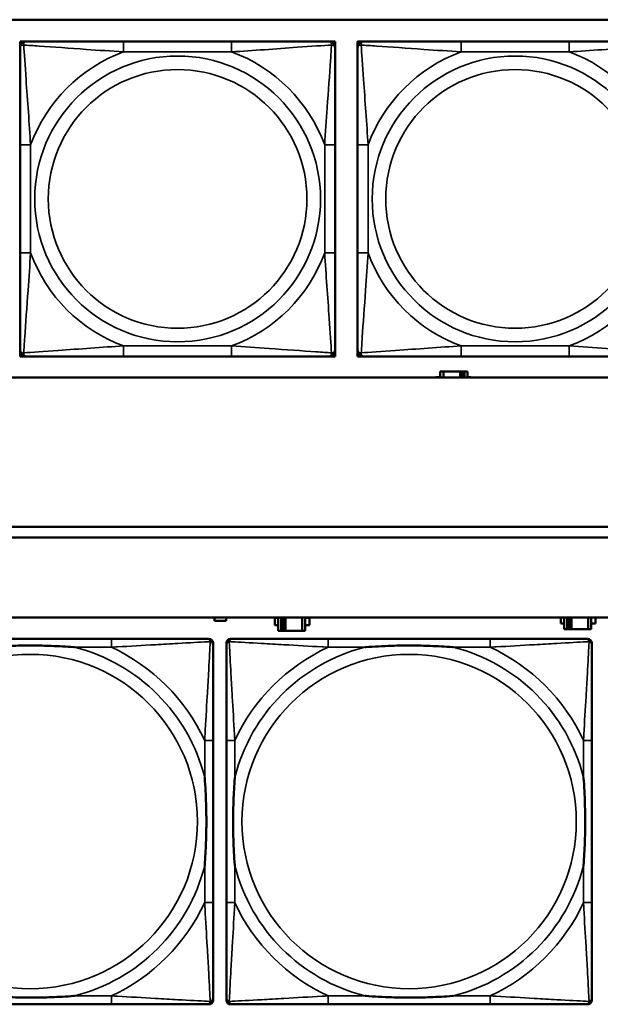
# Model space of a CAD drawing. Header units: inches. Extents: x 0.2 to 58.8, y 1.7 to 68.8.
# Tile 58 of 256: x 25.5 to 26.5, y 46.6 to 48.4. Entities that reach past the tile are written whole.
import ezdxf

# ---------------------------------------------------------------- set-up
doc = ezdxf.new("R2010")
doc.units = ezdxf.units.IN
doc.header["$MEASUREMENT"] = 0
doc.layers.add('Visible (ANSI)', color=7, linetype='Continuous', lineweight=50)
doc.layers.add('Visible Narrow (ANSI)', color=7, linetype='Continuous', lineweight=35)

msp = doc.modelspace()

# ---------------------------------------------------------------- linework, layer by layer
at = {"layer": 'Visible (ANSI)'}
for p, q in [((22.2594, 48.4366), (27.3578, 48.4366)), ((25.4622, 48.396), (25.4681, 48.396)), ((25.4622, 48.3901), (25.4622, 48.396)), ((25.4622, 48.3842), (25.4622, 48.3901)), ((25.4681, 48.396), (25.474, 48.396)), ((25.8586, 48.396), (25.6563, 48.396)), ((26.0409, 48.396), (26.0468, 48.396)), ((26.0468, 48.396), (26.0527, 48.396)), ((26.0527, 48.396), (26.0527, 48.3901)), ((26.0527, 48.3901), (26.0527, 48.3842)), ((26.0947, 48.396), (26.1007, 48.396)), ((26.0947, 48.3901), (26.0947, 48.396)), ((26.0947, 48.3842), (26.0947, 48.3901)), ((26.1007, 48.396), (26.1066, 48.396)), ((26.4912, 48.396), (26.2889, 48.396)), ((25.4622, 48.2018), (25.4622, 47.9995)), ((26.0527, 47.9995), (26.0527, 48.2018)), ((26.0947, 48.2018), (26.0947, 47.9995)), ((25.4622, 47.8113), (25.4622, 47.8172)), ((26.0527, 47.8172), (26.0527, 47.8113)), ((26.0947, 47.8113), (26.0947, 47.8172)), ((25.4622, 47.8054), (25.4622, 47.8113)), ((25.4681, 47.8054), (25.4622, 47.8054)), ((25.474, 47.8054), (25.4681, 47.8054)), ((25.6563, 47.8054), (25.8586, 47.8054)), ((26.0468, 47.8054), (26.0409, 47.8054)), ((26.0527, 47.8054), (26.0468, 47.8054)), ((26.0527, 47.8113), (26.0527, 47.8054)), ((26.0947, 47.8054), (26.0947, 47.8113)), ((26.1007, 47.8054), (26.0947, 47.8054)), ((26.1066, 47.8054), (26.1007, 47.8054)), ((26.2889, 47.8054), (26.4912, 47.8054)), ((27.3578, 47.766), (22.2594, 47.766)), ((26.2417, 47.766), (26.2417, 47.7668)), ((26.2417, 47.7668), (26.2498, 47.7668)), ((26.2557, 47.7773), (26.2498, 47.7773)), ((26.2498, 47.7773), (26.2498, 47.766)), ((26.2557, 47.7773), (26.287, 47.7773)), ((26.2557, 47.766), (26.2557, 47.7773)), ((26.287, 47.766), (26.287, 47.7773)), ((26.287, 47.7773), (26.291, 47.7773)), ((26.291, 47.7773), (26.291, 47.766)), ((26.291, 47.7773), (26.295, 47.7773)), ((26.3008, 47.7773), (26.295, 47.7773)), ((26.295, 47.7773), (26.295, 47.766)), ((26.3008, 47.766), (26.3008, 47.7773)), ((26.3008, 47.7668), (26.3073, 47.7668)), ((26.3073, 47.7668), (26.3073, 47.766)), ((22.2594, 47.4863), (29.6465, 47.4863)), ((29.6465, 47.4663), (22.2594, 47.4663)), ((22.2594, 47.3163), (39.3535, 47.3163)), ((25.8263, 47.3098), (25.8263, 47.3163)), ((25.8483, 47.3098), (25.8263, 47.3098)), ((25.8483, 47.3163), (25.8483, 47.3098)), ((25.9394, 47.3018), (25.9394, 47.3158)), ((25.9394, 47.3158), (25.9458, 47.3158)), ((25.9458, 47.3018), (25.9394, 47.3018)), ((25.9458, 47.3163), (25.9458, 47.2913)), ((25.9517, 47.2913), (25.9517, 47.3163)), ((25.9556, 47.2913), (25.9556, 47.3163)), ((25.9597, 47.3163), (25.9597, 47.2913)), ((25.991, 47.3163), (25.991, 47.2913)), ((25.9968, 47.2913), (25.9968, 47.3163)), ((25.9968, 47.3158), (26.0049, 47.3158)), ((26.0049, 47.3018), (25.9968, 47.3018)), ((26.0049, 47.3158), (26.0049, 47.3018)), ((26.4754, 47.3048), (26.4754, 47.3163)), ((26.4818, 47.3048), (26.4754, 47.3048)), ((26.4818, 47.3163), (26.4818, 47.2943)), ((26.4877, 47.2943), (26.4877, 47.3163)), ((26.4916, 47.2943), (26.4916, 47.3163)), ((26.4957, 47.3163), (26.4957, 47.2943)), ((26.527, 47.3163), (26.527, 47.2943)), ((26.5328, 47.2943), (26.5328, 47.3163)), ((26.5409, 47.3048), (26.5328, 47.3048)), ((26.5409, 47.3163), (26.5409, 47.3048)), ((25.9458, 47.2913), (25.9517, 47.2913)), ((25.9556, 47.2913), (25.9517, 47.2913)), ((25.9597, 47.2913), (25.9556, 47.2913)), ((25.991, 47.2913), (25.9597, 47.2913)), ((25.991, 47.2913), (25.9968, 47.2913)), ((26.4818, 47.2943), (26.4877, 47.2943)), ((26.4916, 47.2943), (26.4877, 47.2943)), ((26.4957, 47.2943), (26.4916, 47.2943)), ((26.527, 47.2943), (26.4957, 47.2943)), ((26.527, 47.2943), (26.5328, 47.2943)), ((25.6334, 47.2762), (25.3294, 47.2762)), ((25.8121, 47.2762), (25.816, 47.2762)), ((25.8239, 47.2683), (25.8239, 47.2644)), ((25.8489, 46.599), (25.8489, 47.2683)), ((25.8568, 47.2762), (25.8607, 47.2762)), ((26.3434, 47.2762), (26.0394, 47.2762)), ((26.5221, 47.2762), (26.526, 47.2762)), ((26.5339, 47.2683), (26.5339, 47.2644)), ((25.8239, 46.7817), (25.8239, 47.0857)), ((25.8489, 47.0857), (25.8489, 46.7817)), ((26.5339, 46.7817), (26.5339, 47.0857)), ((25.8239, 46.603), (25.8239, 46.599)), ((26.5339, 46.603), (26.5339, 46.599)), ((25.816, 46.5912), (25.1468, 46.5912)), ((25.3294, 46.5912), (25.6334, 46.5912)), ((26.526, 46.5912), (25.8568, 46.5912)), ((26.0394, 46.5912), (26.3434, 46.5912))]:
    msp.add_line(p, q, dxfattribs=at)
for centre, radius, start, end in [((25.4681, 48.3901), 0.00591, 90, 180), ((25.474, 48.3842), 0.0118, 90, 180), ((26.0409, 48.3842), 0.0118, 0, 90), ((26.0468, 48.3901), 0.00591, 0, 90), ((26.1007, 48.3901), 0.00591, 90, 180), ((26.1066, 48.3842), 0.0118, 90, 180), ((25.474, 47.8172), 0.0118, 180, 270), ((26.0409, 47.8172), 0.0118, 270, 0), ((26.1066, 47.8172), 0.0118, 180, 270), ((25.4681, 47.8113), 0.00591, 180, 270), ((26.0468, 47.8113), 0.00591, 270, 0), ((26.1007, 47.8113), 0.00591, 180, 270), ((25.8121, 47.2644), 0.0118, 0, 90), ((25.816, 47.2683), 0.00787, 0, 90), ((25.8607, 47.2644), 0.0118, 90, 180), ((25.8568, 47.2683), 0.00787, 90, 180), ((26.5221, 47.2644), 0.0118, 0, 90), ((26.526, 47.2683), 0.00787, 0, 90), ((25.8121, 46.603), 0.0118, 270, 360), ((25.816, 46.599), 0.00787, 270, 0), ((25.8607, 46.603), 0.0118, 180, 270), ((25.8568, 46.599), 0.00787, 180, 270), ((26.5221, 46.603), 0.0118, 270, 360), ((26.526, 46.599), 0.00787, 270, 0)]:
    msp.add_arc(centre, radius, start, end, dxfattribs=at)
for points, knots in [([(25.6563, 48.396), (25.6327, 48.396), (25.6087, 48.396), (25.5853, 48.396), (25.5546, 48.396), (25.5238, 48.396), (25.5005, 48.396), (25.4885, 48.396), (25.4789, 48.396), (25.474, 48.396)], [0.2569537, 0.2569537, 0.2569537, 0.2569537, 0.4371919, 0.4371919, 0.4371919, 0.6739428, 0.6739428, 0.6739428, 0.7963818, 0.7963818, 0.7963818, 0.7963818]), ([(26.0409, 48.396), (26.0352, 48.396), (26.0227, 48.396), (26.0075, 48.396), (25.9841, 48.396), (25.9549, 48.396), (25.9259, 48.396), (25.9037, 48.396), (25.881, 48.396), (25.8586, 48.396)], [-0.7968224, -0.7968224, -0.7968224, -0.7968224, -0.6514613, -0.6514613, -0.6514613, -0.427691, -0.427691, -0.427691, -0.2569517, -0.2569517, -0.2569517, -0.2569517]), ([(26.2889, 48.396), (26.2652, 48.396), (26.2412, 48.396), (26.2179, 48.396), (26.1872, 48.396), (26.1563, 48.396), (26.1331, 48.396), (26.121, 48.396), (26.1114, 48.396), (26.1066, 48.396)], [0.2569537, 0.2569537, 0.2569537, 0.2569537, 0.4371919, 0.4371919, 0.4371919, 0.6739428, 0.6739428, 0.6739428, 0.7963818, 0.7963818, 0.7963818, 0.7963818]), ([(26.6735, 48.396), (26.6678, 48.396), (26.6553, 48.396), (26.64, 48.396), (26.6166, 48.396), (26.5875, 48.396), (26.5584, 48.396), (26.5362, 48.396), (26.5136, 48.396), (26.4912, 48.396)], [-0.7968224, -0.7968224, -0.7968224, -0.7968224, -0.6514613, -0.6514613, -0.6514613, -0.427691, -0.427691, -0.427691, -0.2569517, -0.2569517, -0.2569517, -0.2569517]), ([(25.4622, 48.3842), (25.4622, 48.3784), (25.4622, 48.3659), (25.4622, 48.3507), (25.4622, 48.3273), (25.4622, 48.2982), (25.4622, 48.2691), (25.4622, 48.2469), (25.4622, 48.2243), (25.4622, 48.2018)], [-0.7968224, -0.7968224, -0.7968224, -0.7968224, -0.6514613, -0.6514613, -0.6514613, -0.427691, -0.427691, -0.427691, -0.2569517, -0.2569517, -0.2569517, -0.2569517]), ([(26.0527, 48.2018), (26.0527, 48.2255), (26.0527, 48.2495), (26.0527, 48.2729), (26.0527, 48.3035), (26.0527, 48.3344), (26.0527, 48.3577), (26.0527, 48.3697), (26.0527, 48.3793), (26.0527, 48.3842)], [0.2569537, 0.2569537, 0.2569537, 0.2569537, 0.4371919, 0.4371919, 0.4371919, 0.6739428, 0.6739428, 0.6739428, 0.7963818, 0.7963818, 0.7963818, 0.7963818]), ([(26.0947, 48.3842), (26.0947, 48.3784), (26.0947, 48.3659), (26.0947, 48.3507), (26.0947, 48.3273), (26.0947, 48.2982), (26.0947, 48.2691), (26.0947, 48.2469), (26.0947, 48.2243), (26.0947, 48.2018)], [-0.7968224, -0.7968224, -0.7968224, -0.7968224, -0.6514613, -0.6514613, -0.6514613, -0.427691, -0.427691, -0.427691, -0.2569517, -0.2569517, -0.2569517, -0.2569517]), ([(25.4622, 47.9995), (25.4622, 47.9759), (25.4622, 47.9519), (25.4622, 47.9285), (25.4622, 47.8978), (25.4622, 47.867), (25.4622, 47.8437), (25.4622, 47.8317), (25.4622, 47.8221), (25.4622, 47.8172)], [0.2569537, 0.2569537, 0.2569537, 0.2569537, 0.4371919, 0.4371919, 0.4371919, 0.6739428, 0.6739428, 0.6739428, 0.7963818, 0.7963818, 0.7963818, 0.7963818]), ([(26.0527, 47.8172), (26.0527, 47.823), (26.0527, 47.8355), (26.0527, 47.8507), (26.0527, 47.8741), (26.0527, 47.9032), (26.0527, 47.9323), (26.0527, 47.9545), (26.0527, 47.9771), (26.0527, 47.9995)], [-0.7968224, -0.7968224, -0.7968224, -0.7968224, -0.6514613, -0.6514613, -0.6514613, -0.427691, -0.427691, -0.427691, -0.2569517, -0.2569517, -0.2569517, -0.2569517]), ([(26.0947, 47.9995), (26.0947, 47.9759), (26.0947, 47.9519), (26.0947, 47.9285), (26.0947, 47.8978), (26.0947, 47.867), (26.0947, 47.8437), (26.0947, 47.8317), (26.0947, 47.8221), (26.0947, 47.8172)], [0.2569537, 0.2569537, 0.2569537, 0.2569537, 0.4371919, 0.4371919, 0.4371919, 0.6739428, 0.6739428, 0.6739428, 0.7963818, 0.7963818, 0.7963818, 0.7963818]), ([(25.474, 47.8054), (25.4797, 47.8054), (25.4922, 47.8054), (25.5074, 47.8054), (25.5309, 47.8054), (25.56, 47.8054), (25.5891, 47.8054), (25.6113, 47.8054), (25.6339, 47.8054), (25.6563, 47.8054)], [-0.7968224, -0.7968224, -0.7968224, -0.7968224, -0.6514613, -0.6514613, -0.6514613, -0.427691, -0.427691, -0.427691, -0.2569517, -0.2569517, -0.2569517, -0.2569517]), ([(25.8586, 47.8054), (25.8823, 47.8054), (25.9063, 47.8054), (25.9296, 47.8054), (25.9603, 47.8054), (25.9912, 47.8054), (26.0144, 47.8054), (26.0265, 47.8054), (26.0361, 47.8054), (26.0409, 47.8054)], [0.2569537, 0.2569537, 0.2569537, 0.2569537, 0.4371919, 0.4371919, 0.4371919, 0.6739428, 0.6739428, 0.6739428, 0.7963818, 0.7963818, 0.7963818, 0.7963818]), ([(26.1066, 47.8054), (26.1123, 47.8054), (26.1248, 47.8054), (26.14, 47.8054), (26.1634, 47.8054), (26.1925, 47.8054), (26.2216, 47.8054), (26.2438, 47.8054), (26.2665, 47.8054), (26.2889, 47.8054)], [-0.7968224, -0.7968224, -0.7968224, -0.7968224, -0.6514613, -0.6514613, -0.6514613, -0.427691, -0.427691, -0.427691, -0.2569517, -0.2569517, -0.2569517, -0.2569517]), ([(26.4912, 47.8054), (26.5148, 47.8054), (26.5388, 47.8054), (26.5622, 47.8054), (26.5929, 47.8054), (26.6237, 47.8054), (26.647, 47.8054), (26.659, 47.8054), (26.6686, 47.8054), (26.6735, 47.8054)], [0.2569537, 0.2569537, 0.2569537, 0.2569537, 0.4371919, 0.4371919, 0.4371919, 0.6739428, 0.6739428, 0.6739428, 0.7963818, 0.7963818, 0.7963818, 0.7963818]), ([(25.3987, 47.2605), (25.3991, 47.2605), (25.3995, 47.2605), (25.416, 47.2618), (25.4321, 47.2626), (25.4551, 47.2633), (25.4617, 47.2635), (25.4709, 47.2636), (25.4734, 47.2636), (25.4775, 47.2636), (25.4791, 47.2636), (25.4822, 47.2636), (25.4837, 47.2636), (25.4873, 47.2636), (25.4894, 47.2636), (25.4955, 47.2636), (25.4997, 47.2635), (25.5094, 47.2633), (25.515, 47.2631), (25.5348, 47.2624), (25.5488, 47.2616), (25.5633, 47.2605), (25.5637, 47.2605), (25.5642, 47.2605)], [-0.416114, -0.416114, -0.416114, -0.416114, -0.4127691, -0.4127691, -0.2896446, -0.2896446, -0.2388934, -0.2388934, -0.2201881, -0.2201881, -0.2080204, -0.2080204, -0.196499, -0.196499, -0.1809939, -0.1809939, -0.149741, -0.149741, -0.1073162, -0.1073162, 0, 0, 0.0033356, 0.0033356, 0.0033356, 0.0033356]), ([(25.8121, 47.2762), (25.7972, 47.2762), (25.7556, 47.2762), (25.715, 47.2762), (25.6884, 47.2762), (25.6606, 47.2762), (25.6334, 47.2762)], [-0.5252205, -0.5252205, -0.5252205, -0.5252205, -0.20743, -0.20743, -0.20743, 0, 0, 0, 0]), ([(25.8239, 47.0857), (25.8239, 47.0892), (25.8239, 47.0928), (25.8239, 47.0964), (25.8239, 47.1296), (25.8239, 47.1633), (25.8239, 47.1942), (25.8239, 47.2211), (25.8239, 47.2467), (25.8239, 47.2601), (25.8239, 47.2617), (25.8239, 47.2632), (25.8239, 47.2644)], [0, 0, 0, 0, 0.0272471, 0.0272471, 0.0272471, 0.2790553, 0.2790553, 0.2790553, 0.4988354, 0.4988354, 0.4988354, 0.5252205, 0.5252205, 0.5252205, 0.5252205]), ([(25.8489, 47.2644), (25.8489, 47.2495), (25.8489, 47.2079), (25.8489, 47.1673), (25.8489, 47.1407), (25.8489, 47.1129), (25.8489, 47.0857)], [-0.5252205, -0.5252205, -0.5252205, -0.5252205, -0.20743, -0.20743, -0.20743, 0, 0, 0, 0]), ([(26.0394, 47.2762), (26.0359, 47.2762), (26.0323, 47.2762), (26.0287, 47.2762), (25.9955, 47.2762), (25.9618, 47.2762), (25.9309, 47.2762), (25.904, 47.2762), (25.8784, 47.2762), (25.865, 47.2762), (25.8634, 47.2762), (25.8619, 47.2762), (25.8607, 47.2762)], [0, 0, 0, 0, 0.0272471, 0.0272471, 0.0272471, 0.2790553, 0.2790553, 0.2790553, 0.4988354, 0.4988354, 0.4988354, 0.5252205, 0.5252205, 0.5252205, 0.5252205]), ([(26.1087, 47.2605), (26.1091, 47.2605), (26.1095, 47.2605), (26.126, 47.2618), (26.1421, 47.2626), (26.1651, 47.2633), (26.1717, 47.2635), (26.1809, 47.2636), (26.1834, 47.2636), (26.1875, 47.2636), (26.1891, 47.2636), (26.1922, 47.2636), (26.1937, 47.2636), (26.1973, 47.2636), (26.1994, 47.2636), (26.2055, 47.2636), (26.2097, 47.2635), (26.2194, 47.2633), (26.225, 47.2631), (26.2448, 47.2624), (26.2588, 47.2616), (26.2733, 47.2605), (26.2737, 47.2605), (26.2742, 47.2605)], [-0.416114, -0.416114, -0.416114, -0.416114, -0.4127691, -0.4127691, -0.2896446, -0.2896446, -0.2388934, -0.2388934, -0.2201881, -0.2201881, -0.2080204, -0.2080204, -0.196499, -0.196499, -0.1809939, -0.1809939, -0.149741, -0.149741, -0.1073162, -0.1073162, 0, 0, 0.0033356, 0.0033356, 0.0033356, 0.0033356]), ([(26.5221, 47.2762), (26.5072, 47.2762), (26.4656, 47.2762), (26.425, 47.2762), (26.3984, 47.2762), (26.3706, 47.2762), (26.3434, 47.2762)], [-0.5252205, -0.5252205, -0.5252205, -0.5252205, -0.20743, -0.20743, -0.20743, 0, 0, 0, 0]), ([(26.5339, 47.0857), (26.5339, 47.0892), (26.5339, 47.0928), (26.5339, 47.0964), (26.5339, 47.1296), (26.5339, 47.1633), (26.5339, 47.1942), (26.5339, 47.2211), (26.5339, 47.2467), (26.5339, 47.2601), (26.5339, 47.2617), (26.5339, 47.2632), (26.5339, 47.2644)], [0, 0, 0, 0, 0.0272471, 0.0272471, 0.0272471, 0.2790553, 0.2790553, 0.2790553, 0.4988354, 0.4988354, 0.4988354, 0.5252205, 0.5252205, 0.5252205, 0.5252205]), ([(25.8082, 47.0164), (25.8082, 47.016), (25.8082, 47.0156), (25.8095, 46.9991), (25.8103, 46.983), (25.811, 46.9601), (25.8112, 46.9534), (25.8113, 46.9442), (25.8113, 46.9417), (25.8113, 46.9376), (25.8113, 46.936), (25.8113, 46.9329), (25.8113, 46.9314), (25.8113, 46.9278), (25.8113, 46.9257), (25.8113, 46.9196), (25.8112, 46.9154), (25.811, 46.9057), (25.8108, 46.9001), (25.8101, 46.8803), (25.8093, 46.8663), (25.8082, 46.8518), (25.8082, 46.8514), (25.8082, 46.851)], [-0.416114, -0.416114, -0.416114, -0.416114, -0.4127691, -0.4127691, -0.2896446, -0.2896446, -0.2388934, -0.2388934, -0.2201881, -0.2201881, -0.2080204, -0.2080204, -0.196499, -0.196499, -0.1809939, -0.1809939, -0.149741, -0.149741, -0.1073162, -0.1073162, 0, 0, 0.0033356, 0.0033356, 0.0033356, 0.0033356]), ([(25.8646, 46.851), (25.8646, 46.8514), (25.8646, 46.8518), (25.8633, 46.8683), (25.8625, 46.8844), (25.8618, 46.9073), (25.8616, 46.914), (25.8615, 46.9232), (25.8615, 46.9257), (25.8615, 46.9298), (25.8615, 46.9314), (25.8615, 46.9345), (25.8615, 46.936), (25.8615, 46.9396), (25.8615, 46.9416), (25.8615, 46.9478), (25.8616, 46.952), (25.8618, 46.9617), (25.862, 46.9673), (25.8627, 46.9871), (25.8635, 47.0011), (25.8646, 47.0156), (25.8646, 47.016), (25.8646, 47.0164)], [-0.416114, -0.416114, -0.416114, -0.416114, -0.4127691, -0.4127691, -0.2896446, -0.2896446, -0.2388934, -0.2388934, -0.2201881, -0.2201881, -0.2080204, -0.2080204, -0.196499, -0.196499, -0.1809939, -0.1809939, -0.149741, -0.149741, -0.1073162, -0.1073162, 0, 0, 0.0033356, 0.0033356, 0.0033356, 0.0033356]), ([(26.5182, 47.0164), (26.5182, 47.016), (26.5182, 47.0156), (26.5195, 46.9991), (26.5203, 46.983), (26.521, 46.9601), (26.5212, 46.9534), (26.5213, 46.9442), (26.5213, 46.9417), (26.5213, 46.9376), (26.5213, 46.936), (26.5213, 46.9329), (26.5213, 46.9314), (26.5213, 46.9278), (26.5213, 46.9257), (26.5213, 46.9196), (26.5212, 46.9154), (26.521, 46.9057), (26.5208, 46.9001), (26.5201, 46.8803), (26.5193, 46.8663), (26.5182, 46.8518), (26.5182, 46.8514), (26.5182, 46.851)], [-0.416114, -0.416114, -0.416114, -0.416114, -0.4127691, -0.4127691, -0.2896446, -0.2896446, -0.2388934, -0.2388934, -0.2201881, -0.2201881, -0.2080204, -0.2080204, -0.196499, -0.196499, -0.1809939, -0.1809939, -0.149741, -0.149741, -0.1073162, -0.1073162, 0, 0, 0.0033356, 0.0033356, 0.0033356, 0.0033356]), ([(25.8239, 46.603), (25.8239, 46.6179), (25.8239, 46.6595), (25.8239, 46.7001), (25.8239, 46.7267), (25.8239, 46.7545), (25.8239, 46.7817)], [-0.5252205, -0.5252205, -0.5252205, -0.5252205, -0.20743, -0.20743, -0.20743, 0, 0, 0, 0]), ([(25.8489, 46.7817), (25.8489, 46.7545), (25.8489, 46.7267), (25.8489, 46.7001), (25.8489, 46.6595), (25.8489, 46.6179), (25.8489, 46.603)], [3.9382945, 3.9382945, 3.9382945, 3.9382945, 4.1457245, 4.1457245, 4.1457245, 4.463515, 4.463515, 4.463515, 4.463515]), ([(26.5339, 46.603), (26.5339, 46.6179), (26.5339, 46.6595), (26.5339, 46.7001), (26.5339, 46.7267), (26.5339, 46.7545), (26.5339, 46.7817)], [-0.5252205, -0.5252205, -0.5252205, -0.5252205, -0.20743, -0.20743, -0.20743, 0, 0, 0, 0]), ([(25.5642, 46.6069), (25.5637, 46.6069), (25.5633, 46.6069), (25.5488, 46.6058), (25.5348, 46.605), (25.515, 46.6043), (25.5094, 46.6041), (25.4997, 46.6039), (25.4955, 46.6038), (25.4894, 46.6038), (25.4873, 46.6038), (25.4837, 46.6038), (25.4822, 46.6038), (25.4791, 46.6038), (25.4775, 46.6038), (25.4734, 46.6038), (25.4709, 46.6038), (25.4617, 46.6039), (25.4551, 46.6041), (25.4321, 46.6048), (25.416, 46.6056), (25.3995, 46.6069), (25.3991, 46.6069), (25.3987, 46.6069)], [-0.4149464, -0.4149464, -0.4149464, -0.4149464, -0.41162, -0.41162, -0.3046026, -0.3046026, -0.2622958, -0.2622958, -0.23113, -0.23113, -0.215668, -0.215668, -0.2041787, -0.2041787, -0.1920448, -0.1920448, -0.1733916, -0.1733916, -0.1227817, -0.1227817, 0, 0, 0.0033356, 0.0033356, 0.0033356, 0.0033356]), ([(26.2742, 46.6069), (26.2737, 46.6069), (26.2733, 46.6069), (26.2588, 46.6058), (26.2448, 46.605), (26.225, 46.6043), (26.2194, 46.6041), (26.2097, 46.6039), (26.2055, 46.6038), (26.1994, 46.6038), (26.1973, 46.6038), (26.1937, 46.6038), (26.1922, 46.6038), (26.1891, 46.6038), (26.1875, 46.6038), (26.1834, 46.6038), (26.1809, 46.6038), (26.1717, 46.6039), (26.1651, 46.6041), (26.1421, 46.6048), (26.126, 46.6056), (26.1095, 46.6069), (26.1091, 46.6069), (26.1087, 46.6069)], [-0.4149464, -0.4149464, -0.4149464, -0.4149464, -0.41162, -0.41162, -0.3046026, -0.3046026, -0.2622958, -0.2622958, -0.23113, -0.23113, -0.215668, -0.215668, -0.2041787, -0.2041787, -0.1920448, -0.1920448, -0.1733916, -0.1733916, -0.1227817, -0.1227817, 0, 0, 0.0033356, 0.0033356, 0.0033356, 0.0033356]), ([(25.6334, 46.5912), (25.6606, 46.5912), (25.6884, 46.5912), (25.715, 46.5912), (25.7556, 46.5912), (25.7972, 46.5912), (25.8121, 46.5912)], [3.9382945, 3.9382945, 3.9382945, 3.9382945, 4.1457245, 4.1457245, 4.1457245, 4.463515, 4.463515, 4.463515, 4.463515]), ([(25.8607, 46.5912), (25.8756, 46.5912), (25.9172, 46.5912), (25.9578, 46.5912), (25.9844, 46.5912), (26.0122, 46.5912), (26.0394, 46.5912)], [-0.5252205, -0.5252205, -0.5252205, -0.5252205, -0.20743, -0.20743, -0.20743, 0, 0, 0, 0]), ([(26.3434, 46.5912), (26.3706, 46.5912), (26.3984, 46.5912), (26.425, 46.5912), (26.4656, 46.5912), (26.5072, 46.5912), (26.5221, 46.5912)], [3.9382945, 3.9382945, 3.9382945, 3.9382945, 4.1457245, 4.1457245, 4.1457245, 4.463515, 4.463515, 4.463515, 4.463515])]:
    msp.add_open_spline(points, degree=3, knots=knots, dxfattribs=at)
at = {"layer": 'Visible Narrow (ANSI)'}
for p, q in [((25.6563, 48.396), (25.6563, 48.3763)), ((25.8586, 48.396), (25.8586, 48.3763)), ((26.2889, 48.396), (26.2889, 48.3763)), ((26.4912, 48.396), (26.4912, 48.3763)), ((25.6563, 48.3763), (25.8586, 48.3763)), ((26.2889, 48.3763), (26.4912, 48.3763)), ((25.4622, 48.2018), (25.4819, 48.2018)), ((25.4819, 47.9995), (25.4819, 48.2018)), ((26.0331, 48.2018), (26.0331, 47.9995)), ((26.0527, 48.2018), (26.0331, 48.2018)), ((26.0947, 48.2018), (26.1144, 48.2018)), ((26.1144, 47.9995), (26.1144, 48.2018)), ((25.4622, 47.9995), (25.4819, 47.9995)), ((26.0527, 47.9995), (26.0331, 47.9995)), ((26.0947, 47.9995), (26.1144, 47.9995)), ((25.8586, 47.8251), (25.6563, 47.8251)), ((25.6563, 47.8054), (25.6563, 47.8251)), ((25.8586, 47.8054), (25.8586, 47.8251)), ((26.4912, 47.8251), (26.2889, 47.8251)), ((26.2889, 47.8054), (26.2889, 47.8251)), ((26.4912, 47.8054), (26.4912, 47.8251)), ((25.6334, 47.2762), (25.6334, 47.2605)), ((26.0394, 47.2762), (26.0394, 47.2605)), ((26.3434, 47.2762), (26.3434, 47.2605)), ((25.5642, 47.2605), (25.6334, 47.2605)), ((26.0394, 47.2605), (26.1087, 47.2605)), ((26.2742, 47.2605), (26.3434, 47.2605)), ((25.8239, 47.0857), (25.8082, 47.0857)), ((25.8082, 47.0857), (25.8082, 47.0164)), ((25.8646, 47.0857), (25.8489, 47.0857)), ((25.8646, 47.0164), (25.8646, 47.0857)), ((26.5339, 47.0857), (26.5182, 47.0857)), ((26.5182, 47.0857), (26.5182, 47.0164)), ((25.8082, 46.851), (25.8082, 46.7817)), ((25.8646, 46.7817), (25.8646, 46.851)), ((26.5182, 46.851), (26.5182, 46.7817)), ((25.8239, 46.7817), (25.8082, 46.7817)), ((25.8646, 46.7817), (25.8489, 46.7817)), ((26.5339, 46.7817), (26.5182, 46.7817)), ((25.6334, 46.6069), (25.5642, 46.6069)), ((25.6334, 46.6069), (25.6334, 46.5912)), ((26.0394, 46.6069), (26.0394, 46.5912)), ((26.1087, 46.6069), (26.0394, 46.6069)), ((26.3434, 46.6069), (26.2742, 46.6069)), ((26.3434, 46.6069), (26.3434, 46.5912))]:
    msp.add_line(p, q, dxfattribs=at)
for centre, radius in [((25.7575, 48.1007), 0.2678), ((26.39, 48.1007), 0.2678), ((25.7575, 48.1007), 0.2424), ((26.39, 48.1007), 0.2424), ((25.4814, 46.9337), 0.3133), ((26.1914, 46.9337), 0.3133)]:
    msp.add_circle(centre, radius, dxfattribs=at)
for centre, radius, start, end in [((25.7575, 48.1007), 0.2936, 110.1547, 159.8453), ((25.7575, 48.1007), 0.2936, 20.1547, 69.8453), ((26.39, 48.1007), 0.2936, 110.1547, 159.8453), ((26.39, 48.1007), 0.2936, 20.1547, 69.8453), ((25.7575, 48.1007), 0.2936, 200.1547, 249.8453), ((25.7575, 48.1007), 0.2936, 290.1547, 339.8453), ((26.39, 48.1007), 0.2936, 200.1547, 249.8453), ((26.39, 48.1007), 0.2936, 290.1547, 339.8453), ((25.4814, 46.9337), 0.3371, 14.2103, 75.7897), ((25.4814, 46.9337), 0.3604, 24.9407, 65.0593), ((26.1914, 46.9337), 0.3371, 104.2103, 165.7897), ((26.1914, 46.9337), 0.3604, 114.9407, 155.0593), ((26.1914, 46.9337), 0.3371, 14.2103, 75.7897), ((26.1914, 46.9337), 0.3604, 24.9407, 65.0593), ((25.4814, 46.9337), 0.3371, 284.2103, 345.7897), ((26.1914, 46.9337), 0.3371, 194.2103, 255.7897), ((26.1914, 46.9337), 0.3371, 284.2103, 345.7897), ((25.4814, 46.9337), 0.3604, 294.9407, 335.0593), ((26.1914, 46.9337), 0.3604, 204.9407, 245.0593), ((26.1914, 46.9337), 0.3604, 294.9407, 335.0593)]:
    msp.add_arc(centre, radius, start, end, dxfattribs=at)
for points, knots in [([(25.4622, 48.3842), (25.4622, 48.3847), (25.4623, 48.3852), (25.4625, 48.3861), (25.4627, 48.3865), (25.4631, 48.387), (25.4632, 48.3873), (25.4636, 48.3876), (25.4637, 48.3877), (25.4641, 48.388), (25.4644, 48.3882), (25.4653, 48.3886), (25.466, 48.3889), (25.4675, 48.3891), (25.4682, 48.3891), (25.469, 48.3891)], [-0.0532704, -0.0532704, -0.0532704, -0.0532704, -0.04377373, -0.04377373, -0.03521335, -0.03521335, -0.02986312, -0.02986312, -0.02651922, -0.02651922, -0.01983142, -0.01983142, -0.00913095, -0.00913095, 0.00023197, 0.00023197, 0.00023197, 0.00023197]), ([(25.469, 48.3891), (25.469, 48.39), (25.4691, 48.3907), (25.4693, 48.3922), (25.4695, 48.3928), (25.47, 48.3937), (25.4701, 48.3941), (25.4705, 48.3945), (25.4706, 48.3946), (25.4709, 48.3949), (25.4711, 48.3951), (25.4717, 48.3955), (25.4721, 48.3956), (25.473, 48.3959), (25.4735, 48.396), (25.474, 48.396)], [-0.00023197, -0.00023197, -0.00023197, -0.00023197, 0.00913095, 0.00913095, 0.01983142, 0.01983142, 0.02651922, 0.02651922, 0.02986312, 0.02986312, 0.03521335, 0.03521335, 0.04377373, 0.04377373, 0.0532704, 0.0532704, 0.0532704, 0.0532704]), ([(25.469, 48.3891), (25.4767, 48.3886), (25.4867, 48.388), (25.5238, 48.3855), (25.5555, 48.3832), (25.6097, 48.3793), (25.633, 48.3777), (25.6563, 48.3763)], [-0.7478145, -0.7478145, -0.7478145, -0.7478145, -0.6493253, -0.6493253, -0.427691, -0.427691, -0.2569537, -0.2569537, -0.2569537, -0.2569537]), ([(25.4819, 48.2018), (25.4795, 48.2423), (25.4762, 48.2847), (25.4716, 48.3503), (25.47, 48.3748), (25.469, 48.3891)], [0.2569517, 0.2569517, 0.2569517, 0.2569517, 0.5559983, 0.5559983, 0.7482818, 0.7482818, 0.7482818, 0.7482818]), ([(25.8586, 48.3763), (25.8991, 48.3787), (25.9415, 48.382), (26.0071, 48.3866), (26.0315, 48.3882), (26.0459, 48.3891)], [0.2569517, 0.2569517, 0.2569517, 0.2569517, 0.5559983, 0.5559983, 0.7482818, 0.7482818, 0.7482818, 0.7482818]), ([(26.0459, 48.3891), (26.0454, 48.3815), (26.0448, 48.3715), (26.0423, 48.3344), (26.04, 48.3027), (26.0361, 48.2484), (26.0345, 48.2252), (26.0331, 48.2018)], [-0.7478145, -0.7478145, -0.7478145, -0.7478145, -0.6493253, -0.6493253, -0.427691, -0.427691, -0.2569537, -0.2569537, -0.2569537, -0.2569537]), ([(26.0409, 48.396), (26.0415, 48.396), (26.042, 48.3959), (26.0429, 48.3956), (26.0432, 48.3955), (26.0438, 48.3951), (26.044, 48.3949), (26.0443, 48.3946), (26.0445, 48.3945), (26.0448, 48.3941), (26.045, 48.3937), (26.0454, 48.3928), (26.0456, 48.3922), (26.0459, 48.3907), (26.0459, 48.39), (26.0459, 48.3891)], [-0.0532704, -0.0532704, -0.0532704, -0.0532704, -0.04377373, -0.04377373, -0.03521335, -0.03521335, -0.02986312, -0.02986312, -0.02651922, -0.02651922, -0.01983142, -0.01983142, -0.00913095, -0.00913095, 0.00023197, 0.00023197, 0.00023197, 0.00023197]), ([(26.0459, 48.3891), (26.0467, 48.3891), (26.0475, 48.3891), (26.0489, 48.3889), (26.0496, 48.3886), (26.0505, 48.3882), (26.0508, 48.388), (26.0513, 48.3877), (26.0514, 48.3876), (26.0517, 48.3873), (26.0519, 48.387), (26.0522, 48.3865), (26.0524, 48.3861), (26.0527, 48.3852), (26.0527, 48.3847), (26.0527, 48.3842)], [-0.00023197, -0.00023197, -0.00023197, -0.00023197, 0.00913095, 0.00913095, 0.01983142, 0.01983142, 0.02651922, 0.02651922, 0.02986312, 0.02986312, 0.03521335, 0.03521335, 0.04377373, 0.04377373, 0.0532704, 0.0532704, 0.0532704, 0.0532704]), ([(26.0947, 48.3842), (26.0947, 48.3847), (26.0948, 48.3852), (26.0951, 48.3861), (26.0952, 48.3865), (26.0956, 48.387), (26.0958, 48.3873), (26.0961, 48.3876), (26.0962, 48.3877), (26.0967, 48.388), (26.097, 48.3882), (26.0979, 48.3886), (26.0986, 48.3889), (26.1, 48.3891), (26.1008, 48.3891), (26.1016, 48.3891)], [-0.0532704, -0.0532704, -0.0532704, -0.0532704, -0.04377373, -0.04377373, -0.03521335, -0.03521335, -0.02986312, -0.02986312, -0.02651922, -0.02651922, -0.01983142, -0.01983142, -0.00913095, -0.00913095, 0.00023197, 0.00023197, 0.00023197, 0.00023197]), ([(26.1016, 48.3891), (26.1016, 48.39), (26.1016, 48.3907), (26.1019, 48.3922), (26.1021, 48.3928), (26.1025, 48.3937), (26.1027, 48.3941), (26.103, 48.3945), (26.1031, 48.3946), (26.1035, 48.3949), (26.1037, 48.3951), (26.1042, 48.3955), (26.1046, 48.3956), (26.1055, 48.3959), (26.106, 48.396), (26.1066, 48.396)], [-0.00023197, -0.00023197, -0.00023197, -0.00023197, 0.00913095, 0.00913095, 0.01983142, 0.01983142, 0.02651922, 0.02651922, 0.02986312, 0.02986312, 0.03521335, 0.03521335, 0.04377373, 0.04377373, 0.0532704, 0.0532704, 0.0532704, 0.0532704]), ([(26.1016, 48.3891), (26.1092, 48.3886), (26.1193, 48.388), (26.1563, 48.3855), (26.188, 48.3832), (26.2423, 48.3793), (26.2655, 48.3777), (26.2889, 48.3763)], [-0.7478145, -0.7478145, -0.7478145, -0.7478145, -0.6493253, -0.6493253, -0.427691, -0.427691, -0.2569537, -0.2569537, -0.2569537, -0.2569537]), ([(26.1144, 48.2018), (26.112, 48.2423), (26.1087, 48.2847), (26.1041, 48.3503), (26.1025, 48.3748), (26.1016, 48.3891)], [0.2569517, 0.2569517, 0.2569517, 0.2569517, 0.5559983, 0.5559983, 0.7482818, 0.7482818, 0.7482818, 0.7482818]), ([(26.4912, 48.3763), (26.5316, 48.3787), (26.574, 48.382), (26.6397, 48.3866), (26.6641, 48.3882), (26.6784, 48.3891)], [0.2569517, 0.2569517, 0.2569517, 0.2569517, 0.5559983, 0.5559983, 0.7482818, 0.7482818, 0.7482818, 0.7482818]), ([(25.469, 47.8123), (25.4695, 47.8199), (25.4702, 47.8299), (25.4727, 47.867), (25.4749, 47.8987), (25.4788, 47.9529), (25.4805, 47.9762), (25.4819, 47.9995)], [-0.7478145, -0.7478145, -0.7478145, -0.7478145, -0.6493253, -0.6493253, -0.427691, -0.427691, -0.2569537, -0.2569537, -0.2569537, -0.2569537]), ([(26.0331, 47.9995), (26.0355, 47.9591), (26.0388, 47.9167), (26.0434, 47.851), (26.045, 47.8266), (26.0459, 47.8123)], [0.2569517, 0.2569517, 0.2569517, 0.2569517, 0.5559983, 0.5559983, 0.7482818, 0.7482818, 0.7482818, 0.7482818]), ([(26.1016, 47.8123), (26.1021, 47.8199), (26.1027, 47.8299), (26.1052, 47.867), (26.1075, 47.8987), (26.1114, 47.9529), (26.113, 47.9762), (26.1144, 47.9995)], [-0.7478145, -0.7478145, -0.7478145, -0.7478145, -0.6493253, -0.6493253, -0.427691, -0.427691, -0.2569537, -0.2569537, -0.2569537, -0.2569537]), ([(25.469, 47.8123), (25.4682, 47.8123), (25.4675, 47.8123), (25.466, 47.8125), (25.4653, 47.8127), (25.4644, 47.8132), (25.4641, 47.8134), (25.4637, 47.8137), (25.4636, 47.8138), (25.4632, 47.8141), (25.4631, 47.8143), (25.4627, 47.8149), (25.4625, 47.8153), (25.4623, 47.8162), (25.4622, 47.8167), (25.4622, 47.8172)], [-0.00023197, -0.00023197, -0.00023197, -0.00023197, 0.00913095, 0.00913095, 0.01983142, 0.01983142, 0.02651922, 0.02651922, 0.02986312, 0.02986312, 0.03521335, 0.03521335, 0.04377373, 0.04377373, 0.0532704, 0.0532704, 0.0532704, 0.0532704]), ([(25.6563, 47.8251), (25.6158, 47.8227), (25.5735, 47.8194), (25.5078, 47.8148), (25.4834, 47.8132), (25.469, 47.8123)], [0.2569517, 0.2569517, 0.2569517, 0.2569517, 0.5559983, 0.5559983, 0.7482818, 0.7482818, 0.7482818, 0.7482818]), ([(26.0459, 47.8123), (26.0382, 47.8128), (26.0282, 47.8134), (25.9912, 47.8159), (25.9595, 47.8182), (25.9052, 47.8221), (25.882, 47.8237), (25.8586, 47.8251)], [-0.7478145, -0.7478145, -0.7478145, -0.7478145, -0.6493253, -0.6493253, -0.427691, -0.427691, -0.2569537, -0.2569537, -0.2569537, -0.2569537]), ([(26.0527, 47.8172), (26.0527, 47.8167), (26.0527, 47.8162), (26.0524, 47.8153), (26.0522, 47.8149), (26.0519, 47.8143), (26.0517, 47.8141), (26.0514, 47.8138), (26.0513, 47.8137), (26.0508, 47.8134), (26.0505, 47.8132), (26.0496, 47.8127), (26.0489, 47.8125), (26.0475, 47.8123), (26.0467, 47.8123), (26.0459, 47.8123)], [-0.0532704, -0.0532704, -0.0532704, -0.0532704, -0.04377373, -0.04377373, -0.03521335, -0.03521335, -0.02986312, -0.02986312, -0.02651922, -0.02651922, -0.01983142, -0.01983142, -0.00913095, -0.00913095, 0.00023197, 0.00023197, 0.00023197, 0.00023197]), ([(26.1016, 47.8123), (26.1008, 47.8123), (26.1, 47.8123), (26.0986, 47.8125), (26.0979, 47.8127), (26.097, 47.8132), (26.0967, 47.8134), (26.0962, 47.8137), (26.0961, 47.8138), (26.0958, 47.8141), (26.0956, 47.8143), (26.0952, 47.8149), (26.0951, 47.8153), (26.0948, 47.8162), (26.0947, 47.8167), (26.0947, 47.8172)], [-0.00023197, -0.00023197, -0.00023197, -0.00023197, 0.00913095, 0.00913095, 0.01983142, 0.01983142, 0.02651922, 0.02651922, 0.02986312, 0.02986312, 0.03521335, 0.03521335, 0.04377373, 0.04377373, 0.0532704, 0.0532704, 0.0532704, 0.0532704]), ([(26.2889, 47.8251), (26.2484, 47.8227), (26.206, 47.8194), (26.1404, 47.8148), (26.116, 47.8132), (26.1016, 47.8123)], [0.2569517, 0.2569517, 0.2569517, 0.2569517, 0.5559983, 0.5559983, 0.7482818, 0.7482818, 0.7482818, 0.7482818]), ([(26.6784, 47.8123), (26.6708, 47.8128), (26.6608, 47.8134), (26.6237, 47.8159), (26.592, 47.8182), (26.5378, 47.8221), (26.5145, 47.8237), (26.4912, 47.8251)], [-0.7478145, -0.7478145, -0.7478145, -0.7478145, -0.6493253, -0.6493253, -0.427691, -0.427691, -0.2569537, -0.2569537, -0.2569537, -0.2569537]), ([(25.474, 47.8054), (25.4735, 47.8054), (25.473, 47.8055), (25.4721, 47.8057), (25.4717, 47.8059), (25.4711, 47.8063), (25.4709, 47.8065), (25.4706, 47.8068), (25.4705, 47.8069), (25.4701, 47.8073), (25.47, 47.8076), (25.4695, 47.8086), (25.4693, 47.8092), (25.4691, 47.8107), (25.469, 47.8114), (25.469, 47.8123)], [-0.0532704, -0.0532704, -0.0532704, -0.0532704, -0.04377373, -0.04377373, -0.03521335, -0.03521335, -0.02986312, -0.02986312, -0.02651922, -0.02651922, -0.01983142, -0.01983142, -0.00913095, -0.00913095, 0.00023197, 0.00023197, 0.00023197, 0.00023197]), ([(26.0459, 47.8123), (26.0459, 47.8114), (26.0459, 47.8107), (26.0456, 47.8092), (26.0454, 47.8086), (26.045, 47.8076), (26.0448, 47.8073), (26.0445, 47.8069), (26.0443, 47.8068), (26.044, 47.8065), (26.0438, 47.8063), (26.0432, 47.8059), (26.0429, 47.8057), (26.042, 47.8055), (26.0415, 47.8054), (26.0409, 47.8054)], [-0.00023197, -0.00023197, -0.00023197, -0.00023197, 0.00913095, 0.00913095, 0.01983142, 0.01983142, 0.02651922, 0.02651922, 0.02986312, 0.02986312, 0.03521335, 0.03521335, 0.04377373, 0.04377373, 0.0532704, 0.0532704, 0.0532704, 0.0532704]), ([(26.1066, 47.8054), (26.106, 47.8054), (26.1055, 47.8055), (26.1046, 47.8057), (26.1042, 47.8059), (26.1037, 47.8063), (26.1035, 47.8065), (26.1031, 47.8068), (26.103, 47.8069), (26.1027, 47.8073), (26.1025, 47.8076), (26.1021, 47.8086), (26.1019, 47.8092), (26.1016, 47.8107), (26.1016, 47.8114), (26.1016, 47.8123)], [-0.0532704, -0.0532704, -0.0532704, -0.0532704, -0.04377373, -0.04377373, -0.03521335, -0.03521335, -0.02986312, -0.02986312, -0.02651922, -0.02651922, -0.01983142, -0.01983142, -0.00913095, -0.00913095, 0.00023197, 0.00023197, 0.00023197, 0.00023197]), ([(25.6334, 47.2605), (25.6371, 47.2607), (25.6409, 47.2609), (25.6682, 47.2624), (25.6924, 47.2638), (25.7303, 47.266), (25.7443, 47.2669), (25.7796, 47.2688), (25.7997, 47.2699), (25.8151, 47.2707), (25.8169, 47.2708), (25.8186, 47.2709)], [0, 0, 0, 0, 0.0278591, 0.0278591, 0.201273, 0.201273, 0.3066357, 0.3066357, 0.475216, 0.475216, 0.5007189, 0.5007189, 0.5007189, 0.5007189]), ([(25.8186, 47.2709), (25.8185, 47.2692), (25.8185, 47.2674), (25.8176, 47.252), (25.8166, 47.2318), (25.8146, 47.1966), (25.8137, 47.1826), (25.8115, 47.1447), (25.8101, 47.1205), (25.8086, 47.0932), (25.8084, 47.0894), (25.8082, 47.0857)], [-0.5007189, -0.5007189, -0.5007189, -0.5007189, -0.475216, -0.475216, -0.3066357, -0.3066357, -0.201273, -0.201273, -0.0278591, -0.0278591, 0, 0, 0, 0]), ([(25.8121, 47.2762), (25.8127, 47.2762), (25.8133, 47.2761), (25.8143, 47.2759), (25.8147, 47.2757), (25.8154, 47.2754), (25.8156, 47.2753), (25.816, 47.275), (25.8161, 47.2749), (25.8165, 47.2746), (25.8168, 47.2743), (25.8174, 47.2736), (25.8177, 47.2731), (25.8182, 47.2721), (25.8185, 47.2715), (25.8186, 47.2709)], [-0.02627331, -0.02627331, -0.02627331, -0.02627331, -0.02158775, -0.02158775, -0.01736415, -0.01736415, -0.0147244, -0.0147244, -0.01307456, -0.01307456, -0.00977487, -0.00977487, -0.00449537, -0.00449537, 0.00012419, 0.00012419, 0.00012419, 0.00012419]), ([(25.8186, 47.2709), (25.8192, 47.2708), (25.8198, 47.2705), (25.8208, 47.27), (25.8213, 47.2697), (25.822, 47.2691), (25.8223, 47.2688), (25.8226, 47.2684), (25.8227, 47.2683), (25.823, 47.2679), (25.8231, 47.2677), (25.8234, 47.267), (25.8236, 47.2666), (25.8238, 47.2656), (25.8239, 47.265), (25.8239, 47.2644)], [-0.00012419, -0.00012419, -0.00012419, -0.00012419, 0.00449537, 0.00449537, 0.00977487, 0.00977487, 0.01307456, 0.01307456, 0.0147244, 0.0147244, 0.01736415, 0.01736415, 0.02158775, 0.02158775, 0.02627331, 0.02627331, 0.02627331, 0.02627331]), ([(25.8489, 47.2644), (25.8489, 47.265), (25.849, 47.2656), (25.8492, 47.2666), (25.8494, 47.267), (25.8497, 47.2677), (25.8498, 47.2679), (25.8501, 47.2683), (25.8502, 47.2684), (25.8505, 47.2688), (25.8508, 47.2691), (25.8515, 47.2697), (25.852, 47.27), (25.853, 47.2705), (25.8536, 47.2708), (25.8542, 47.2709)], [-0.02627331, -0.02627331, -0.02627331, -0.02627331, -0.02158775, -0.02158775, -0.01736415, -0.01736415, -0.0147244, -0.0147244, -0.01307456, -0.01307456, -0.00977487, -0.00977487, -0.00449537, -0.00449537, 0.00012419, 0.00012419, 0.00012419, 0.00012419]), ([(25.8542, 47.2709), (25.8543, 47.2715), (25.8546, 47.2721), (25.8551, 47.2731), (25.8554, 47.2736), (25.856, 47.2743), (25.8563, 47.2746), (25.8567, 47.2749), (25.8568, 47.275), (25.8572, 47.2753), (25.8575, 47.2754), (25.8581, 47.2757), (25.8585, 47.2759), (25.8595, 47.2761), (25.8601, 47.2762), (25.8607, 47.2762)], [-0.00012419, -0.00012419, -0.00012419, -0.00012419, 0.00449537, 0.00449537, 0.00977487, 0.00977487, 0.01307456, 0.01307456, 0.0147244, 0.0147244, 0.01736415, 0.01736415, 0.02158775, 0.02158775, 0.02627331, 0.02627331, 0.02627331, 0.02627331]), ([(25.8646, 47.0857), (25.8644, 47.0894), (25.8642, 47.0932), (25.8627, 47.1205), (25.8613, 47.1447), (25.8591, 47.1826), (25.8582, 47.1966), (25.8563, 47.2318), (25.8552, 47.252), (25.8544, 47.2674), (25.8543, 47.2692), (25.8542, 47.2709)], [0, 0, 0, 0, 0.0278591, 0.0278591, 0.201273, 0.201273, 0.3066357, 0.3066357, 0.475216, 0.475216, 0.5007189, 0.5007189, 0.5007189, 0.5007189]), ([(25.8542, 47.2709), (25.8559, 47.2708), (25.8577, 47.2707), (25.8731, 47.2699), (25.8933, 47.2688), (25.9285, 47.2669), (25.9425, 47.266), (25.9804, 47.2638), (26.0046, 47.2624), (26.0319, 47.2609), (26.0357, 47.2607), (26.0394, 47.2605)], [-0.5007189, -0.5007189, -0.5007189, -0.5007189, -0.475216, -0.475216, -0.3066357, -0.3066357, -0.201273, -0.201273, -0.0278591, -0.0278591, 0, 0, 0, 0]), ([(26.3434, 47.2605), (26.3471, 47.2607), (26.3509, 47.2609), (26.3782, 47.2624), (26.4024, 47.2638), (26.4403, 47.266), (26.4543, 47.2669), (26.4896, 47.2688), (26.5097, 47.2699), (26.5251, 47.2707), (26.5269, 47.2708), (26.5286, 47.2709)], [0, 0, 0, 0, 0.0278591, 0.0278591, 0.201273, 0.201273, 0.3066357, 0.3066357, 0.475216, 0.475216, 0.5007189, 0.5007189, 0.5007189, 0.5007189]), ([(26.5286, 47.2709), (26.5285, 47.2692), (26.5285, 47.2674), (26.5276, 47.252), (26.5266, 47.2318), (26.5246, 47.1966), (26.5237, 47.1826), (26.5215, 47.1447), (26.5201, 47.1205), (26.5186, 47.0932), (26.5184, 47.0894), (26.5182, 47.0857)], [-0.5007189, -0.5007189, -0.5007189, -0.5007189, -0.475216, -0.475216, -0.3066357, -0.3066357, -0.201273, -0.201273, -0.0278591, -0.0278591, 0, 0, 0, 0]), ([(26.5221, 47.2762), (26.5227, 47.2762), (26.5233, 47.2761), (26.5243, 47.2759), (26.5247, 47.2757), (26.5254, 47.2754), (26.5256, 47.2753), (26.526, 47.275), (26.5261, 47.2749), (26.5265, 47.2746), (26.5268, 47.2743), (26.5274, 47.2736), (26.5277, 47.2731), (26.5282, 47.2721), (26.5285, 47.2715), (26.5286, 47.2709)], [-0.02627331, -0.02627331, -0.02627331, -0.02627331, -0.02158775, -0.02158775, -0.01736415, -0.01736415, -0.0147244, -0.0147244, -0.01307456, -0.01307456, -0.00977487, -0.00977487, -0.00449537, -0.00449537, 0.00012419, 0.00012419, 0.00012419, 0.00012419]), ([(26.5286, 47.2709), (26.5292, 47.2708), (26.5298, 47.2705), (26.5308, 47.27), (26.5313, 47.2697), (26.532, 47.2691), (26.5323, 47.2688), (26.5326, 47.2684), (26.5327, 47.2683), (26.533, 47.2679), (26.5331, 47.2677), (26.5334, 47.267), (26.5336, 47.2666), (26.5338, 47.2656), (26.5339, 47.265), (26.5339, 47.2644)], [-0.00012419, -0.00012419, -0.00012419, -0.00012419, 0.00449537, 0.00449537, 0.00977487, 0.00977487, 0.01307456, 0.01307456, 0.0147244, 0.0147244, 0.01736415, 0.01736415, 0.02158775, 0.02158775, 0.02627331, 0.02627331, 0.02627331, 0.02627331]), ([(25.8082, 46.7817), (25.8084, 46.778), (25.8086, 46.7742), (25.8101, 46.7469), (25.8115, 46.7227), (25.8137, 46.6848), (25.8146, 46.6708), (25.8166, 46.6356), (25.8176, 46.6154), (25.8185, 46.6), (25.8185, 46.5982), (25.8186, 46.5965)], [0, 0, 0, 0, 0.0278591, 0.0278591, 0.201273, 0.201273, 0.3066357, 0.3066357, 0.475216, 0.475216, 0.5007189, 0.5007189, 0.5007189, 0.5007189]), ([(25.8542, 46.5965), (25.8543, 46.5982), (25.8544, 46.6), (25.8552, 46.6154), (25.8563, 46.6356), (25.8582, 46.6708), (25.8591, 46.6848), (25.8613, 46.7227), (25.8627, 46.7469), (25.8642, 46.7742), (25.8644, 46.778), (25.8646, 46.7817)], [-4.4390134, -4.4390134, -4.4390134, -4.4390134, -4.4135105, -4.4135105, -4.2449302, -4.2449302, -4.1395675, -4.1395675, -3.9661536, -3.9661536, -3.9382945, -3.9382945, -3.9382945, -3.9382945]), ([(26.5182, 46.7817), (26.5184, 46.778), (26.5186, 46.7742), (26.5201, 46.7469), (26.5215, 46.7227), (26.5237, 46.6848), (26.5246, 46.6708), (26.5266, 46.6356), (26.5276, 46.6154), (26.5285, 46.6), (26.5285, 46.5982), (26.5286, 46.5965)], [0, 0, 0, 0, 0.0278591, 0.0278591, 0.201273, 0.201273, 0.3066357, 0.3066357, 0.475216, 0.475216, 0.5007189, 0.5007189, 0.5007189, 0.5007189]), ([(25.8186, 46.5965), (25.8169, 46.5966), (25.8151, 46.5967), (25.7997, 46.5975), (25.7796, 46.5986), (25.7443, 46.6005), (25.7303, 46.6014), (25.6924, 46.6036), (25.6682, 46.605), (25.6409, 46.6065), (25.6371, 46.6067), (25.6334, 46.6069)], [-4.4390134, -4.4390134, -4.4390134, -4.4390134, -4.4135105, -4.4135105, -4.2449302, -4.2449302, -4.1395675, -4.1395675, -3.9661536, -3.9661536, -3.9382945, -3.9382945, -3.9382945, -3.9382945]), ([(25.8239, 46.603), (25.8239, 46.6024), (25.8238, 46.6018), (25.8236, 46.6008), (25.8234, 46.6004), (25.8231, 46.5997), (25.823, 46.5995), (25.8227, 46.5991), (25.8226, 46.599), (25.8223, 46.5986), (25.822, 46.5983), (25.8213, 46.5977), (25.8208, 46.5974), (25.8198, 46.5969), (25.8192, 46.5966), (25.8186, 46.5965)], [-0.02627331, -0.02627331, -0.02627331, -0.02627331, -0.02158775, -0.02158775, -0.01736415, -0.01736415, -0.0147244, -0.0147244, -0.01307456, -0.01307456, -0.00977487, -0.00977487, -0.00449537, -0.00449537, 0.00012419, 0.00012419, 0.00012419, 0.00012419]), ([(25.8542, 46.5965), (25.8536, 46.5966), (25.853, 46.5969), (25.852, 46.5974), (25.8515, 46.5977), (25.8508, 46.5983), (25.8505, 46.5986), (25.8502, 46.599), (25.8501, 46.5991), (25.8498, 46.5995), (25.8497, 46.5997), (25.8494, 46.6004), (25.8492, 46.6008), (25.849, 46.6018), (25.8489, 46.6024), (25.8489, 46.603)], [-0.00012419, -0.00012419, -0.00012419, -0.00012419, 0.00449537, 0.00449537, 0.00977487, 0.00977487, 0.01307456, 0.01307456, 0.0147244, 0.0147244, 0.01736415, 0.01736415, 0.02158775, 0.02158775, 0.02627331, 0.02627331, 0.02627331, 0.02627331]), ([(26.0394, 46.6069), (26.0357, 46.6067), (26.0319, 46.6065), (26.0046, 46.605), (25.9804, 46.6036), (25.9425, 46.6014), (25.9285, 46.6005), (25.8933, 46.5986), (25.8731, 46.5975), (25.8577, 46.5967), (25.8559, 46.5966), (25.8542, 46.5965)], [0, 0, 0, 0, 0.0278591, 0.0278591, 0.201273, 0.201273, 0.3066357, 0.3066357, 0.475216, 0.475216, 0.5007189, 0.5007189, 0.5007189, 0.5007189]), ([(26.5286, 46.5965), (26.5269, 46.5966), (26.5251, 46.5967), (26.5097, 46.5975), (26.4896, 46.5986), (26.4543, 46.6005), (26.4403, 46.6014), (26.4024, 46.6036), (26.3782, 46.605), (26.3509, 46.6065), (26.3471, 46.6067), (26.3434, 46.6069)], [-4.4390134, -4.4390134, -4.4390134, -4.4390134, -4.4135105, -4.4135105, -4.2449302, -4.2449302, -4.1395675, -4.1395675, -3.9661536, -3.9661536, -3.9382945, -3.9382945, -3.9382945, -3.9382945]), ([(26.5339, 46.603), (26.5339, 46.6024), (26.5338, 46.6018), (26.5336, 46.6008), (26.5334, 46.6004), (26.5331, 46.5997), (26.533, 46.5995), (26.5327, 46.5991), (26.5326, 46.599), (26.5323, 46.5986), (26.532, 46.5983), (26.5313, 46.5977), (26.5308, 46.5974), (26.5298, 46.5969), (26.5292, 46.5966), (26.5286, 46.5965)], [-0.02627331, -0.02627331, -0.02627331, -0.02627331, -0.02158775, -0.02158775, -0.01736415, -0.01736415, -0.0147244, -0.0147244, -0.01307456, -0.01307456, -0.00977487, -0.00977487, -0.00449537, -0.00449537, 0.00012419, 0.00012419, 0.00012419, 0.00012419]), ([(25.8186, 46.5965), (25.8185, 46.5959), (25.8182, 46.5953), (25.8177, 46.5943), (25.8174, 46.5938), (25.8168, 46.5931), (25.8165, 46.5928), (25.8161, 46.5925), (25.816, 46.5924), (25.8156, 46.5921), (25.8154, 46.592), (25.8147, 46.5917), (25.8143, 46.5915), (25.8133, 46.5913), (25.8127, 46.5912), (25.8121, 46.5912)], [-0.00012419, -0.00012419, -0.00012419, -0.00012419, 0.00449537, 0.00449537, 0.00977487, 0.00977487, 0.01307456, 0.01307456, 0.0147244, 0.0147244, 0.01736415, 0.01736415, 0.02158775, 0.02158775, 0.02627331, 0.02627331, 0.02627331, 0.02627331]), ([(25.8607, 46.5912), (25.8601, 46.5912), (25.8595, 46.5913), (25.8585, 46.5915), (25.8581, 46.5917), (25.8575, 46.592), (25.8572, 46.5921), (25.8568, 46.5924), (25.8567, 46.5925), (25.8563, 46.5928), (25.856, 46.5931), (25.8554, 46.5938), (25.8551, 46.5943), (25.8546, 46.5953), (25.8543, 46.5959), (25.8542, 46.5965)], [-0.02627331, -0.02627331, -0.02627331, -0.02627331, -0.02158775, -0.02158775, -0.01736415, -0.01736415, -0.0147244, -0.0147244, -0.01307456, -0.01307456, -0.00977487, -0.00977487, -0.00449537, -0.00449537, 0.00012419, 0.00012419, 0.00012419, 0.00012419]), ([(26.5286, 46.5965), (26.5285, 46.5959), (26.5282, 46.5953), (26.5277, 46.5943), (26.5274, 46.5938), (26.5268, 46.5931), (26.5265, 46.5928), (26.5261, 46.5925), (26.526, 46.5924), (26.5256, 46.5921), (26.5254, 46.592), (26.5247, 46.5917), (26.5243, 46.5915), (26.5233, 46.5913), (26.5227, 46.5912), (26.5221, 46.5912)], [-0.00012419, -0.00012419, -0.00012419, -0.00012419, 0.00449537, 0.00449537, 0.00977487, 0.00977487, 0.01307456, 0.01307456, 0.0147244, 0.0147244, 0.01736415, 0.01736415, 0.02158775, 0.02158775, 0.02627331, 0.02627331, 0.02627331, 0.02627331])]:
    msp.add_open_spline(points, degree=3, knots=knots, dxfattribs=at)

doc.saveas('drawing.dxf')
